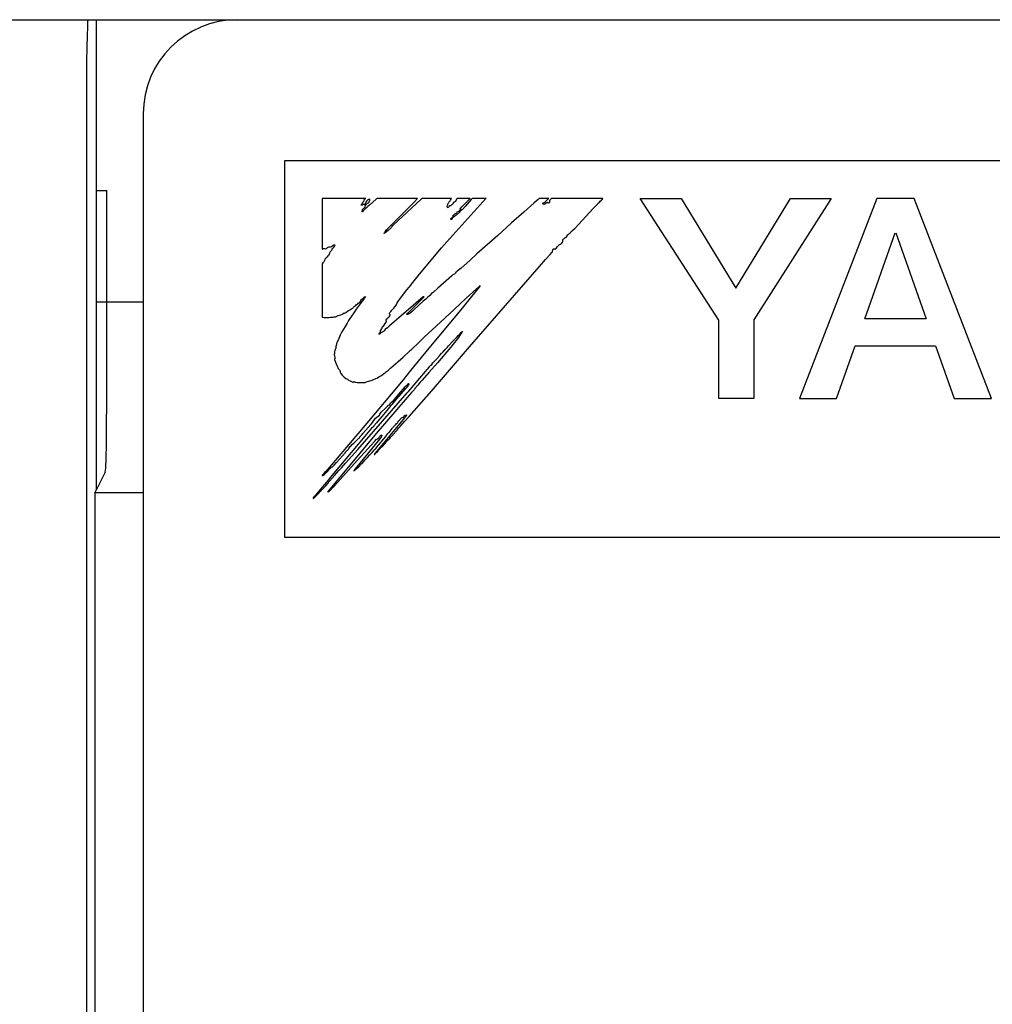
# Model space of a CAD drawing. Extents: x 97 to 1223, y 94 to 848.
# Tile 27 of 38: x 729 to 739, y 645 to 655. Entities that reach past the tile are written whole.
import ezdxf

# ---------------------------------------------------------------- set-up
doc = ezdxf.new("R2010")
doc.units = 0
doc.header["$LTSCALE"] = 69.3
for name, color, linetype in [('ALL_AXIS', 7, 'CONTINUOUS'), ('ALL_CURVE', 7, 'CONTINUOUS'), ('ALL_FEATURES', 7, 'CONTINUOUS')]:
    doc.layers.add(name, color=color, linetype=linetype)

msp = doc.modelspace()

# ---------------------------------------------------------------- linework, layer by layer
at = {"layer": 'ALL_AXIS', "color": 7, "linetype": 'CONTINUOUS'}
msp.add_line((715.3, 655), (729.413, 655), dxfattribs=at)
at = {"layer": 'ALL_CURVE', "color": 4, "linetype": 'CONTINUOUS'}
for p, q in [((731.5, 653.5), (731.5, 649.5)), ((768.5, 653.5), (731.5, 653.5)), ((731.5, 649.5), (749.5, 649.5))]:
    msp.add_line(p, q, dxfattribs=at)
at = {"layer": 'ALL_FEATURES', "color": 7, "linetype": 'CONTINUOUS'}
for p, q in [((715.3, 655), (769, 655)), ((729.5, 655), (729.5, 650)), ((730, 654), (730, 624)), ((729.5, 653.183), (729.614, 653.183)), ((729.613, 651.174), (729.614, 653.183)), ((731.9, 653.1), (731.9, 652.56)), ((732.365, 653.1), (731.9, 653.1)), ((732.324, 653.044), (732.329, 653.051)), ((732.329, 653.051), (732.335, 653.062)), ((732.335, 653.062), (732.341, 653.068)), ((732.341, 653.068), (732.344, 653.071)), ((732.344, 653.071), (732.347, 653.077)), ((732.347, 653.077), (732.349, 653.087)), ((732.349, 653.087), (732.353, 653.091)), ((732.353, 653.091), (732.363, 653.098)), ((732.363, 653.054), (732.36, 653.041)), ((732.363, 653.098), (732.365, 653.1)), ((732.367, 653.062), (732.363, 653.054)), ((732.374, 653.072), (732.367, 653.062)), ((732.383, 653.081), (732.374, 653.072)), ((732.376, 653.044), (732.384, 653.049)), ((732.388, 653.085), (732.383, 653.081)), ((732.384, 653.049), (732.396, 653.055)), ((732.394, 653.088), (732.388, 653.085)), ((732.408, 653.092), (732.394, 653.088)), ((732.396, 653.055), (732.399, 653.058)), ((732.399, 653.058), (732.4, 653.06)), ((732.4, 653.06), (732.402, 653.066)), ((732.402, 653.067), (732.405, 653.075)), ((732.402, 653.066), (732.402, 653.067)), ((732.476, 653.092), (732.405, 653.03)), ((732.405, 653.075), (732.407, 653.079)), ((732.407, 653.079), (732.409, 653.087)), ((732.409, 653.087), (732.408, 653.092)), ((732.48, 653.096), (732.476, 653.092)), ((732.485, 653.1), (732.48, 653.096)), ((732.916, 653.1), (732.485, 653.1)), ((732.642, 652.823), (732.875, 653.058)), ((732.955, 653.091), (732.655, 652.817)), ((732.875, 653.058), (732.914, 653.098)), ((732.914, 653.098), (732.916, 653.1)), ((732.965, 653.1), (732.955, 653.091)), ((733.276, 653.1), (732.965, 653.1)), ((733.228, 652.64), (733.642, 653.098)), ((733.238, 653.044), (733.239, 653.048)), ((733.239, 653.048), (733.248, 653.059)), ((733.248, 653.059), (733.26, 653.074)), ((733.26, 653.074), (733.266, 653.081)), ((733.266, 653.081), (733.273, 653.091)), ((733.273, 653.091), (733.276, 653.1)), ((733.292, 653.047), (733.284, 653.036)), ((733.294, 653.052), (733.292, 653.047)), ((733.297, 653.057), (733.294, 653.052)), ((733.3, 653.06), (733.297, 653.057)), ((733.305, 653.062), (733.3, 653.06)), ((733.311, 653.062), (733.305, 653.062)), ((733.315, 653.066), (733.311, 653.062)), ((733.324, 653.082), (733.315, 653.066)), ((733.33, 653.092), (733.324, 653.082)), ((733.336, 653.1), (733.33, 653.092)), ((733.474, 653.1), (733.336, 653.1)), ((733.386, 653.011), (733.437, 653.062)), ((733.464, 653.065), (733.42, 653.013)), ((733.437, 653.062), (733.456, 653.081)), ((733.456, 653.081), (733.474, 653.1)), ((733.486, 653.089), (733.464, 653.065)), ((733.496, 653.1), (733.486, 653.089)), ((733.644, 653.1), (733.496, 653.1)), ((733.642, 653.098), (733.644, 653.1)), ((734.155, 653.052), (734.044, 652.954)), ((734.197, 653.09), (734.155, 653.052)), ((734.208, 653.1), (734.197, 653.09)), ((734.309, 653.1), (734.208, 653.1)), ((734.248, 653.051), (734.249, 653.052)), ((734.248, 653.047), (734.248, 653.051)), ((734.25, 653.042), (734.248, 653.047)), ((734.249, 653.052), (734.258, 653.055)), ((734.258, 653.055), (734.269, 653.062)), ((734.269, 653.062), (734.283, 653.075)), ((734.28, 653.05), (734.275, 653.044)), ((734.285, 653.054), (734.28, 653.05)), ((734.283, 653.075), (734.291, 653.084)), ((734.293, 653.058), (734.285, 653.054)), ((734.291, 653.084), (734.304, 653.096)), ((734.297, 653.059), (734.293, 653.058)), ((734.3, 653.052), (734.297, 653.059)), ((734.302, 653.051), (734.3, 653.052)), ((734.304, 653.05), (734.302, 653.051)), ((734.304, 653.096), (734.309, 653.1)), ((734.308, 653.051), (734.304, 653.05)), ((734.314, 653.055), (734.308, 653.051)), ((734.317, 653.058), (734.314, 653.055)), ((734.319, 653.079), (734.316, 653.07)), ((734.316, 653.07), (734.317, 653.058)), ((734.323, 653.085), (734.319, 653.079)), ((734.324, 653.086), (734.323, 653.085)), ((734.328, 653.089), (734.324, 653.086)), ((734.331, 653.094), (734.328, 653.089)), ((734.336, 653.1), (734.331, 653.094)), ((734.883, 653.1), (734.336, 653.1)), ((734.826, 653.04), (734.831, 653.046)), ((734.831, 653.046), (734.835, 653.049)), ((734.835, 653.049), (734.844, 653.056)), ((734.844, 653.056), (734.85, 653.062)), ((734.85, 653.062), (734.857, 653.072)), ((734.857, 653.072), (734.869, 653.082)), ((734.869, 653.082), (734.871, 653.084)), ((734.871, 653.084), (734.879, 653.092)), ((734.879, 653.092), (734.883, 653.1)), ((736.116, 651.808), (735.281, 653.1)), ((735.281, 653.1), (735.716, 653.1)), ((735.716, 653.1), (736.296, 652.147)), ((736.296, 652.147), (736.879, 653.1)), ((737.312, 653.1), (736.488, 651.809)), ((736.879, 653.1), (737.312, 653.1)), ((737.795, 653.1), (736.975, 650.975)), ((738.192, 653.1), (737.795, 653.1)), ((739.013, 650.975), (738.192, 653.1)), ((732.314, 653.029), (732.318, 653.036)), ((732.319, 653.027), (732.314, 653.029)), ((732.318, 653.036), (732.324, 653.044)), ((732.326, 653.028), (732.319, 653.027)), ((732.333, 653.03), (732.326, 653.028)), ((732.328, 652.97), (732.33, 652.976)), ((732.328, 652.957), (732.328, 652.97)), ((732.331, 652.958), (732.328, 652.957)), ((732.33, 652.976), (732.331, 652.981)), ((732.331, 652.981), (732.337, 652.99)), ((732.338, 652.967), (732.331, 652.958)), ((732.337, 653.034), (732.333, 653.03)), ((732.341, 653.038), (732.337, 653.034)), ((732.337, 652.99), (732.348, 653)), ((732.345, 652.975), (732.338, 652.967)), ((732.345, 653.04), (732.341, 653.038)), ((732.347, 653.034), (732.345, 653.04)), ((732.36, 652.991), (732.345, 652.975)), ((732.349, 653.031), (732.347, 653.034)), ((732.348, 653), (732.352, 653.004)), ((732.354, 653.033), (732.349, 653.031)), ((732.352, 653.004), (732.358, 653.011)), ((732.357, 653.035), (732.354, 653.033)), ((732.36, 653.041), (732.357, 653.035)), ((732.358, 653.011), (732.363, 653.025)), ((732.376, 653.003), (732.36, 652.991)), ((732.363, 653.025), (732.369, 653.036)), ((732.369, 653.036), (732.376, 653.044)), ((732.387, 653.013), (732.376, 653.003)), ((732.405, 653.03), (732.387, 653.013)), ((733.229, 653.016), (733.233, 653.024)), ((733.229, 653.01), (733.229, 653.016)), ((733.232, 653.005), (733.229, 653.01)), ((733.239, 653), (733.232, 653.005)), ((733.233, 653.024), (733.236, 653.029)), ((733.236, 653.029), (733.238, 653.034)), ((733.238, 653.043), (733.238, 653.044)), ((733.238, 653.034), (733.238, 653.043)), ((733.241, 653.001), (733.239, 653)), ((733.245, 653.006), (733.241, 653.001)), ((733.25, 653.015), (733.245, 653.006)), ((733.254, 653.02), (733.25, 653.015)), ((733.258, 653.022), (733.254, 653.02)), ((733.267, 653.023), (733.258, 653.022)), ((733.276, 653.028), (733.267, 653.023)), ((733.284, 653.036), (733.276, 653.028)), ((733.322, 652.941), (733.327, 652.942)), ((733.327, 652.942), (733.333, 652.946)), ((733.333, 652.946), (733.337, 652.953)), ((733.337, 652.953), (733.339, 652.962)), ((733.339, 652.962), (733.345, 652.962)), ((733.345, 652.962), (733.353, 652.965)), ((733.356, 652.95), (733.348, 652.939)), ((733.353, 652.965), (733.362, 652.972)), ((733.363, 652.96), (733.356, 652.95)), ((733.362, 652.972), (733.373, 652.983)), ((733.37, 652.968), (733.363, 652.96)), ((733.367, 652.989), (733.37, 652.993)), ((733.368, 652.987), (733.367, 652.989)), ((733.373, 652.986), (733.368, 652.987)), ((733.37, 652.993), (733.386, 653.011)), ((733.377, 652.973), (733.37, 652.968)), ((733.375, 652.985), (733.373, 652.986)), ((733.373, 652.983), (733.375, 652.985)), ((733.386, 652.978), (733.377, 652.973)), ((733.392, 652.984), (733.386, 652.978)), ((733.42, 653.013), (733.392, 652.984)), ((734.044, 652.954), (733.914, 652.84)), ((734.255, 653.037), (734.25, 653.042)), ((734.258, 653.036), (734.255, 653.037)), ((734.268, 653.04), (734.258, 653.036)), ((734.275, 653.044), (734.268, 653.04)), ((734.587, 652.782), (734.784, 652.997)), ((734.784, 652.997), (734.792, 653.004)), ((734.792, 653.004), (734.799, 653.01)), ((734.799, 653.01), (734.816, 653.027)), ((734.816, 653.027), (734.826, 653.04)), ((733.269, 652.884), (733.272, 652.889)), ((733.27, 652.879), (733.269, 652.884)), ((733.27, 652.878), (733.27, 652.879)), ((733.274, 652.876), (733.27, 652.878)), ((733.272, 652.889), (733.279, 652.895)), ((733.278, 652.876), (733.274, 652.876)), ((733.28, 652.879), (733.278, 652.876)), ((733.279, 652.895), (733.286, 652.9)), ((733.283, 652.886), (733.28, 652.879)), ((733.288, 652.893), (733.283, 652.886)), ((733.286, 652.9), (733.291, 652.906)), ((733.298, 652.902), (733.288, 652.893)), ((733.291, 652.906), (733.293, 652.912)), ((733.293, 652.917), (733.295, 652.922)), ((733.293, 652.912), (733.293, 652.917)), ((733.295, 652.922), (733.297, 652.924)), ((733.297, 652.924), (733.3, 652.926)), ((733.312, 652.911), (733.298, 652.902)), ((733.3, 652.926), (733.303, 652.928)), ((733.303, 652.928), (733.307, 652.933)), ((733.307, 652.933), (733.313, 652.938)), ((733.326, 652.921), (733.312, 652.911)), ((733.313, 652.938), (733.322, 652.941)), ((733.334, 652.93), (733.326, 652.921)), ((733.341, 652.933), (733.334, 652.93)), ((733.348, 652.939), (733.341, 652.933)), ((733.914, 652.84), (733.768, 652.707)), ((732.57, 652.733), (732.561, 652.727)), ((732.562, 652.731), (732.565, 652.739)), ((732.565, 652.739), (732.566, 652.74)), ((732.566, 652.74), (732.571, 652.749)), ((732.603, 652.76), (732.57, 652.733)), ((732.571, 652.749), (732.584, 652.765)), ((732.584, 652.765), (732.599, 652.78)), ((732.599, 652.78), (732.642, 652.823)), ((732.639, 652.791), (732.603, 652.76)), ((732.641, 652.8), (732.639, 652.791)), ((732.645, 652.808), (732.641, 652.8)), ((732.652, 652.814), (732.645, 652.808)), ((732.655, 652.817), (732.652, 652.814)), ((734.534, 652.732), (734.543, 652.742)), ((734.543, 652.742), (734.549, 652.749)), ((734.549, 652.749), (734.565, 652.762)), ((734.565, 652.762), (734.574, 652.77)), ((734.574, 652.77), (734.587, 652.782)), ((737.667, 651.821), (737.99, 652.733)), ((737.998, 652.733), (738.319, 651.821)), ((732.561, 652.727), (732.562, 652.731)), ((733.171, 652.575), (733.228, 652.64)), ((733.768, 652.707), (733.545, 652.511)), ((734.447, 652.624), (734.456, 652.636)), ((734.456, 652.636), (734.46, 652.645)), ((734.459, 652.659), (734.462, 652.666)), ((734.459, 652.655), (734.459, 652.659)), ((734.46, 652.651), (734.459, 652.655)), ((734.46, 652.645), (734.46, 652.651)), ((734.462, 652.666), (734.469, 652.672)), ((734.469, 652.672), (734.481, 652.68)), ((734.481, 652.68), (734.487, 652.684)), ((734.487, 652.684), (734.498, 652.692)), ((734.498, 652.692), (734.506, 652.702)), ((734.506, 652.702), (734.512, 652.714)), ((734.512, 652.714), (734.515, 652.716)), ((734.515, 652.716), (734.524, 652.723)), ((734.524, 652.723), (734.534, 652.732)), ((731.9, 652.56), (731.904, 652.56)), ((731.904, 652.56), (731.907, 652.564)), ((731.907, 652.564), (731.91, 652.566)), ((731.91, 652.566), (731.915, 652.569)), ((731.915, 652.569), (731.919, 652.569)), ((731.919, 652.569), (731.923, 652.568)), ((731.923, 652.568), (731.933, 652.566)), ((731.933, 652.566), (731.943, 652.568)), ((731.943, 652.568), (731.954, 652.574)), ((731.954, 652.574), (731.959, 652.578)), ((731.959, 652.578), (731.967, 652.583)), ((731.967, 652.583), (731.976, 652.585)), ((731.976, 652.585), (731.984, 652.585)), ((731.983, 652.526), (731.981, 652.519)), ((731.988, 652.533), (731.983, 652.526)), ((731.984, 652.585), (731.99, 652.586)), ((731.993, 652.538), (731.988, 652.533)), ((731.99, 652.586), (732, 652.591)), ((732.001, 652.545), (731.993, 652.538)), ((732, 652.591), (732.018, 652.604)), ((732.004, 652.555), (732.001, 652.545)), ((732.006, 652.564), (732.004, 652.555)), ((732.01, 652.568), (732.006, 652.564)), ((732.018, 652.574), (732.01, 652.568)), ((732.018, 652.604), (732.026, 652.607)), ((732.026, 652.584), (732.018, 652.574)), ((732.026, 652.607), (732.034, 652.607)), ((732.033, 652.596), (732.026, 652.584)), ((732.036, 652.602), (732.033, 652.596)), ((732.034, 652.607), (732.036, 652.607)), ((732.036, 652.607), (732.037, 652.606)), ((732.037, 652.606), (732.036, 652.602)), ((733.042, 652.423), (733.171, 652.575)), ((734.324, 652.505), (734.343, 652.526)), ((734.343, 652.526), (734.349, 652.531)), ((734.349, 652.533), (734.353, 652.557)), ((734.349, 652.531), (734.349, 652.533)), ((734.353, 652.557), (734.355, 652.565)), ((734.355, 652.565), (734.365, 652.565)), ((734.365, 652.565), (734.367, 652.565)), ((734.367, 652.565), (734.378, 652.564)), ((734.378, 652.564), (734.384, 652.565)), ((734.384, 652.565), (734.388, 652.569)), ((734.388, 652.569), (734.399, 652.585)), ((734.399, 652.585), (734.411, 652.598)), ((734.411, 652.598), (734.425, 652.609)), ((734.425, 652.609), (734.437, 652.615)), ((734.437, 652.615), (734.439, 652.616)), ((734.439, 652.616), (734.445, 652.622)), ((734.445, 652.622), (734.447, 652.624)), ((731.92, 652.426), (731.91, 652.415)), ((731.924, 652.432), (731.92, 652.426)), ((731.927, 652.44), (731.924, 652.432)), ((731.929, 652.448), (731.927, 652.44)), ((731.93, 652.45), (731.929, 652.448)), ((731.934, 652.459), (731.93, 652.45)), ((731.941, 652.466), (731.934, 652.459)), ((731.95, 652.471), (731.941, 652.466)), ((731.952, 652.473), (731.95, 652.471)), ((731.955, 652.479), (731.952, 652.473)), ((731.961, 652.489), (731.955, 652.479)), ((731.964, 652.493), (731.961, 652.489)), ((731.971, 652.498), (731.964, 652.493)), ((731.976, 652.507), (731.971, 652.498)), ((731.98, 652.517), (731.976, 652.507)), ((731.981, 652.519), (731.98, 652.517)), ((732.922, 652.278), (733.042, 652.423)), ((733.47, 652.442), (733.378, 652.36)), ((733.545, 652.511), (733.47, 652.442)), ((734.234, 652.402), (734.275, 652.45)), ((734.275, 652.45), (734.324, 652.505)), ((731.903, 652.404), (731.9, 652.395)), ((731.9, 652.395), (731.9, 651.839)), ((731.91, 652.415), (731.903, 652.404)), ((733.322, 652.316), (733.318, 652.307)), ((733.325, 652.317), (733.322, 652.316)), ((733.337, 652.326), (733.325, 652.317)), ((733.378, 652.36), (733.337, 652.326)), ((733.466, 651.522), (734.234, 652.402)), ((732.851, 652.19), (732.922, 652.278)), ((733.281, 652.279), (733.129, 652.146)), ((733.29, 652.287), (733.281, 652.279)), ((733.298, 652.292), (733.29, 652.287)), ((733.31, 652.3), (733.298, 652.292)), ((733.318, 652.307), (733.31, 652.3)), ((732.723, 652.025), (732.803, 652.129)), ((732.803, 652.129), (732.827, 652.158)), ((732.827, 652.158), (732.83, 652.162)), ((732.83, 652.162), (732.832, 652.165)), ((732.832, 652.165), (732.851, 652.19)), ((733.083, 652.105), (733.065, 652.088)), ((733.129, 652.146), (733.083, 652.105)), ((733.432, 652.039), (733.541, 652.139)), ((733.569, 652.157), (733.487, 652.057)), ((733.541, 652.139), (733.575, 652.169)), ((733.58, 652.173), (733.569, 652.157)), ((733.575, 652.169), (733.58, 652.173)), ((729.5, 652), (730, 652)), ((732.294, 651.994), (732.308, 652.006)), ((732.308, 652.006), (732.314, 652.014)), ((732.314, 652.014), (732.321, 652.025)), ((732.327, 652.007), (732.316, 651.993)), ((732.321, 652.025), (732.336, 652.039)), ((732.344, 652.03), (732.327, 652.007)), ((732.336, 652.039), (732.353, 652.053)), ((732.353, 652.044), (732.344, 652.03)), ((732.353, 652.053), (732.362, 652.059)), ((732.362, 652.059), (732.353, 652.044)), ((732.976, 652.053), (732.613, 651.741)), ((732.696, 651.982), (732.707, 652.002)), ((732.707, 652.002), (732.723, 652.025)), ((732.857, 651.928), (732.948, 652.017)), ((732.976, 652.007), (732.874, 651.916)), ((732.948, 652.017), (732.981, 652.051)), ((732.981, 652.054), (732.976, 652.053)), ((733.003, 652.03), (732.976, 652.007)), ((732.986, 652.056), (732.981, 652.054)), ((732.981, 652.051), (732.986, 652.056)), ((733.022, 652.046), (733.003, 652.03)), ((733.044, 652.067), (733.022, 652.046)), ((733.065, 652.088), (733.044, 652.067)), ((733.304, 651.921), (733.432, 652.039)), ((733.487, 652.057), (733.374, 651.917)), ((732.152, 651.889), (732.171, 651.901)), ((732.171, 651.901), (732.182, 651.909)), ((732.182, 651.909), (732.195, 651.916)), ((732.195, 651.916), (732.212, 651.925)), ((732.212, 651.925), (732.226, 651.935)), ((732.226, 651.935), (732.23, 651.939)), ((732.23, 651.939), (732.235, 651.946)), ((732.235, 651.946), (732.242, 651.952)), ((732.242, 651.952), (732.252, 651.957)), ((732.262, 651.922), (732.244, 651.894)), ((732.252, 651.957), (732.253, 651.957)), ((732.253, 651.957), (732.257, 651.96)), ((732.257, 651.96), (732.264, 651.969)), ((732.273, 651.937), (732.262, 651.922)), ((732.262, 651.922), (732.262, 651.922)), ((732.264, 651.969), (732.279, 651.982)), ((732.284, 651.95), (732.273, 651.937)), ((732.279, 651.982), (732.294, 651.994)), ((732.307, 651.979), (732.284, 651.95)), ((732.311, 651.985), (732.307, 651.979)), ((732.316, 651.993), (732.311, 651.985)), ((732.62, 651.887), (732.634, 651.903)), ((732.634, 651.903), (732.641, 651.911)), ((732.641, 651.911), (732.656, 651.925)), ((732.656, 651.925), (732.664, 651.933)), ((732.664, 651.933), (732.674, 651.947)), ((732.674, 651.947), (732.689, 651.967)), ((732.689, 651.967), (732.692, 651.973)), ((732.692, 651.973), (732.696, 651.982)), ((732.811, 651.882), (732.857, 651.928)), ((732.86, 651.902), (732.837, 651.882)), ((732.874, 651.916), (732.86, 651.902)), ((733.374, 651.917), (733.036, 651.508)), ((733.112, 651.742), (733.304, 651.921)), ((731.9, 651.839), (731.918, 651.835)), ((731.918, 651.835), (731.942, 651.834)), ((731.942, 651.834), (731.971, 651.835)), ((731.971, 651.835), (731.989, 651.837)), ((731.989, 651.837), (732.016, 651.839)), ((732.016, 651.839), (732.025, 651.84)), ((732.025, 651.84), (732.045, 651.843)), ((732.045, 651.843), (732.053, 651.846)), ((732.053, 651.846), (732.059, 651.85)), ((732.059, 651.85), (732.073, 651.856)), ((732.073, 651.856), (732.099, 651.864)), ((732.099, 651.864), (732.116, 651.869)), ((732.116, 651.869), (732.123, 651.874)), ((732.123, 651.874), (732.125, 651.877)), ((732.125, 651.877), (732.127, 651.879)), ((732.127, 651.879), (732.138, 651.882)), ((732.138, 651.882), (732.152, 651.889)), ((732.182, 651.801), (732.166, 651.773)), ((732.219, 651.858), (732.182, 651.801)), ((732.23, 651.874), (732.219, 651.858)), ((732.244, 651.894), (732.23, 651.874)), ((732.581, 651.809), (732.583, 651.814)), ((732.581, 651.801), (732.581, 651.809)), ((732.584, 651.792), (732.581, 651.801)), ((732.583, 651.814), (732.585, 651.817)), ((732.584, 651.792), (732.584, 651.792)), ((732.585, 651.788), (732.584, 651.792)), ((732.585, 651.817), (732.589, 651.819)), ((732.589, 651.819), (732.591, 651.821)), ((732.591, 651.821), (732.595, 651.828)), ((732.595, 651.828), (732.597, 651.83)), ((732.597, 651.83), (732.605, 651.833)), ((732.605, 651.833), (732.613, 651.84)), ((732.613, 651.84), (732.62, 651.851)), ((732.617, 651.882), (732.62, 651.887)), ((732.617, 651.875), (732.617, 651.882)), ((732.619, 651.869), (732.617, 651.875)), ((732.624, 651.865), (732.619, 651.869)), ((732.62, 651.851), (732.624, 651.86)), ((732.625, 651.863), (732.624, 651.865)), ((732.624, 651.86), (732.625, 651.863)), ((732.801, 651.868), (732.803, 651.873)), ((732.807, 651.868), (732.801, 651.868)), ((732.803, 651.873), (732.807, 651.879)), ((732.807, 651.879), (732.811, 651.882)), ((732.818, 651.869), (732.807, 651.868)), ((732.826, 651.873), (732.818, 651.869)), ((732.837, 651.882), (732.826, 651.873)), ((736.116, 650.975), (736.116, 651.808)), ((736.488, 651.809), (736.488, 650.975)), ((738.319, 651.821), (737.667, 651.821)), ((732.145, 651.738), (732.112, 651.683)), ((732.166, 651.773), (732.145, 651.738)), ((732.513, 651.673), (732.521, 651.687)), ((732.521, 651.687), (732.523, 651.696)), ((732.523, 651.7), (732.528, 651.705)), ((732.523, 651.696), (732.523, 651.7)), ((732.528, 651.705), (732.533, 651.713)), ((732.533, 651.713), (732.538, 651.726)), ((732.538, 651.726), (732.541, 651.738)), ((732.541, 651.738), (732.542, 651.74)), ((732.542, 651.74), (732.544, 651.74)), ((732.544, 651.74), (732.548, 651.738)), ((732.548, 651.738), (732.551, 651.738)), ((732.551, 651.738), (732.555, 651.743)), ((732.562, 651.694), (732.552, 651.685)), ((732.555, 651.743), (732.56, 651.754)), ((732.56, 651.754), (732.572, 651.77)), ((732.569, 651.703), (732.562, 651.694)), ((732.574, 651.713), (732.569, 651.703)), ((732.572, 651.77), (732.583, 651.784)), ((732.577, 651.713), (732.574, 651.713)), ((732.579, 651.713), (732.577, 651.713)), ((732.584, 651.716), (732.579, 651.713)), ((732.583, 651.784), (732.585, 651.788)), ((732.592, 651.729), (732.584, 651.716)), ((732.595, 651.732), (732.592, 651.729)), ((732.597, 651.731), (732.595, 651.732)), ((732.6, 651.73), (732.597, 651.731)), ((732.613, 651.741), (732.6, 651.73)), ((732.985, 651.624), (733.112, 651.742)), ((733.389, 651.684), (733.39, 651.687)), ((733.39, 651.687), (733.391, 651.687)), ((733.391, 651.687), (733.392, 651.687)), ((733.392, 651.687), (733.393, 651.685)), ((732.077, 651.61), (732.06, 651.574)), ((732.085, 651.629), (732.077, 651.61)), ((732.093, 651.648), (732.085, 651.629)), ((732.112, 651.683), (732.093, 651.648)), ((732.506, 651.661), (732.508, 651.665)), ((732.508, 651.658), (732.506, 651.661)), ((732.508, 651.665), (732.513, 651.673)), ((732.512, 651.654), (732.508, 651.658)), ((732.515, 651.66), (732.512, 651.654)), ((732.518, 651.665), (732.515, 651.66)), ((732.526, 651.672), (732.518, 651.665)), ((732.538, 651.677), (732.526, 651.672)), ((732.539, 651.678), (732.538, 651.677)), ((732.552, 651.685), (732.539, 651.678)), ((732.928, 651.57), (732.985, 651.624)), ((733.243, 651.532), (733.295, 651.587)), ((733.321, 651.585), (733.266, 651.517)), ((733.295, 651.587), (733.335, 651.63)), ((733.35, 651.623), (733.321, 651.585)), ((733.335, 651.63), (733.348, 651.645)), ((733.348, 651.645), (733.363, 651.659)), ((733.361, 651.641), (733.35, 651.623)), ((733.369, 651.649), (733.361, 651.641)), ((733.363, 651.659), (733.378, 651.676)), ((733.378, 651.663), (733.369, 651.649)), ((733.378, 651.676), (733.383, 651.68)), ((733.384, 651.673), (733.378, 651.663)), ((733.383, 651.68), (733.389, 651.684)), ((733.39, 651.677), (733.384, 651.673)), ((733.391, 651.679), (733.39, 651.677)), ((733.393, 651.685), (733.391, 651.679)), ((732.035, 651.483), (732.034, 651.471)), ((732.038, 651.494), (732.035, 651.483)), ((732.042, 651.502), (732.038, 651.494)), ((732.046, 651.506), (732.042, 651.502)), ((732.048, 651.529), (732.046, 651.506)), ((732.049, 651.535), (732.048, 651.529)), ((732.054, 651.56), (732.049, 651.535)), ((732.058, 651.571), (732.054, 651.56)), ((732.06, 651.574), (732.058, 651.571)), ((732.761, 651.413), (732.831, 651.478)), ((732.831, 651.478), (732.842, 651.487)), ((733.036, 651.508), (732.841, 651.271)), ((732.842, 651.487), (732.85, 651.494)), ((732.85, 651.494), (732.928, 651.57)), ((733.062, 651.053), (733.466, 651.522)), ((733.266, 651.517), (733.127, 651.354)), ((733.188, 651.469), (733.196, 651.479)), ((733.196, 651.479), (733.201, 651.484)), ((733.201, 651.484), (733.212, 651.499)), ((733.212, 651.499), (733.232, 651.521)), ((733.232, 651.521), (733.243, 651.532)), ((737.368, 650.975), (737.566, 651.534)), ((737.566, 651.534), (738.42, 651.534)), ((738.42, 651.534), (738.617, 650.975)), ((732.031, 651.451), (732.029, 651.442)), ((732.029, 651.442), (732.03, 651.436)), ((732.03, 651.436), (732.031, 651.43)), ((732.033, 651.459), (732.031, 651.451)), ((732.031, 651.43), (732.035, 651.409)), ((732.034, 651.471), (732.033, 651.459)), ((732.035, 651.396), (732.034, 651.392)), ((732.034, 651.392), (732.034, 651.388)), ((732.034, 651.388), (732.043, 651.36)), ((732.035, 651.409), (732.035, 651.396)), ((732.707, 651.363), (732.761, 651.413)), ((733.091, 651.368), (733.103, 651.377)), ((733.103, 651.377), (733.119, 651.394)), ((733.119, 651.394), (733.148, 651.428)), ((733.148, 651.428), (733.17, 651.454)), ((733.17, 651.454), (733.177, 651.46)), ((733.177, 651.46), (733.188, 651.469)), ((732.043, 651.36), (732.057, 651.324)), ((732.057, 651.324), (732.067, 651.302)), ((732.067, 651.302), (732.073, 651.293)), ((732.073, 651.293), (732.08, 651.284)), ((732.08, 651.284), (732.086, 651.278)), ((732.086, 651.278), (732.09, 651.273)), ((732.086, 651.278), (732.086, 651.278)), ((732.09, 651.273), (732.092, 651.262)), ((732.586, 651.261), (732.597, 651.267)), ((732.597, 651.267), (732.602, 651.271)), ((732.602, 651.271), (732.633, 651.3)), ((732.633, 651.3), (732.707, 651.363)), ((732.841, 651.271), (732.761, 651.172)), ((733.001, 651.261), (733.018, 651.282)), ((733.018, 651.282), (733.027, 651.293)), ((733.027, 651.293), (733.046, 651.317)), ((733.127, 651.354), (733.035, 651.25)), ((733.046, 651.317), (733.053, 651.325)), ((733.053, 651.325), (733.066, 651.336)), ((733.066, 651.336), (733.079, 651.351)), ((733.079, 651.351), (733.088, 651.364)), ((733.088, 651.364), (733.091, 651.368)), ((732.092, 651.262), (732.094, 651.253)), ((732.094, 651.253), (732.101, 651.24)), ((732.101, 651.24), (732.113, 651.223)), ((732.113, 651.223), (732.132, 651.204)), ((732.132, 651.204), (732.134, 651.202)), ((732.134, 651.202), (732.153, 651.188)), ((732.153, 651.188), (732.165, 651.181)), ((732.165, 651.181), (732.172, 651.18)), ((732.172, 651.18), (732.175, 651.177)), ((732.175, 651.177), (732.175, 651.176)), ((732.175, 651.176), (732.183, 651.17)), ((732.183, 651.17), (732.198, 651.16)), ((732.396, 651.157), (732.434, 651.17)), ((732.434, 651.17), (732.446, 651.175)), ((732.446, 651.175), (732.472, 651.185)), ((732.472, 651.185), (732.489, 651.195)), ((732.489, 651.195), (732.505, 651.204)), ((732.505, 651.204), (732.512, 651.209)), ((732.512, 651.209), (732.526, 651.216)), ((732.526, 651.216), (732.536, 651.223)), ((732.536, 651.223), (732.545, 651.23)), ((732.545, 651.23), (732.552, 651.233)), ((732.552, 651.233), (732.554, 651.235)), ((732.554, 651.235), (732.558, 651.239)), ((732.558, 651.239), (732.563, 651.241)), ((732.563, 651.241), (732.567, 651.243)), ((732.567, 651.243), (732.574, 651.251)), ((732.574, 651.251), (732.576, 651.253)), ((732.576, 651.253), (732.586, 651.261)), ((732.761, 651.172), (732.634, 651.019)), ((732.819, 651.047), (733.001, 651.261)), ((732.964, 651.17), (732.943, 651.147)), ((733.035, 651.25), (732.964, 651.17)), ((732.198, 651.16), (732.226, 651.149)), ((732.226, 651.149), (732.231, 651.149)), ((732.231, 651.149), (732.236, 651.15)), ((732.236, 651.15), (732.245, 651.15)), ((732.245, 651.15), (732.252, 651.148)), ((732.252, 651.148), (732.26, 651.146)), ((732.26, 651.146), (732.273, 651.145)), ((732.273, 651.145), (732.282, 651.145)), ((732.282, 651.145), (732.299, 651.145)), ((732.299, 651.145), (732.31, 651.143)), ((732.31, 651.143), (732.317, 651.142)), ((732.317, 651.142), (732.334, 651.143)), ((732.334, 651.143), (732.347, 651.143)), ((732.347, 651.143), (732.357, 651.144)), ((732.357, 651.144), (732.366, 651.148)), ((732.366, 651.148), (732.372, 651.15)), ((732.372, 651.15), (732.38, 651.153)), ((732.38, 651.153), (732.396, 651.157)), ((732.782, 651.076), (732.693, 650.97)), ((732.715, 651.018), (732.782, 651.097)), ((732.782, 651.097), (732.787, 651.103)), ((732.786, 651.076), (732.782, 651.076)), ((732.791, 651.08), (732.786, 651.076)), ((732.787, 651.103), (732.793, 651.107)), ((732.8, 651.091), (732.791, 651.08)), ((732.793, 651.107), (732.799, 651.107)), ((732.799, 651.107), (732.8, 651.108)), ((732.8, 651.108), (732.804, 651.119)), ((732.805, 651.098), (732.8, 651.091)), ((732.804, 651.119), (732.808, 651.123)), ((732.813, 651.107), (732.805, 651.098)), ((732.808, 651.123), (732.811, 651.126)), ((732.811, 651.126), (732.813, 651.13)), ((732.813, 651.13), (732.814, 651.131)), ((732.819, 651.115), (732.813, 651.107)), ((732.814, 651.131), (732.818, 651.133)), ((732.818, 651.133), (732.823, 651.131)), ((732.822, 651.122), (732.819, 651.115)), ((732.823, 651.131), (732.822, 651.122)), ((732.823, 651.131), (732.823, 651.131)), ((732.871, 651.06), (732.867, 651.056)), ((732.878, 651.065), (732.871, 651.06)), ((732.883, 651.073), (732.878, 651.065)), ((732.885, 651.075), (732.883, 651.073)), ((732.887, 651.08), (732.885, 651.075)), ((732.917, 651.115), (732.887, 651.08)), ((732.932, 651.134), (732.917, 651.115)), ((732.943, 651.147), (732.932, 651.134)), ((732.279, 650.432), (732.805, 651.033)), ((732.634, 651.019), (732.318, 650.644)), ((732.806, 650.986), (732.564, 650.705)), ((732.651, 650.942), (732.715, 651.018)), ((732.693, 650.97), (732.657, 650.927)), ((732.805, 651.033), (732.806, 651.034)), ((732.806, 651.034), (732.815, 651.044)), ((732.851, 651.039), (732.806, 650.986)), ((732.815, 651.044), (732.819, 651.047)), ((732.825, 650.782), (733.062, 651.053)), ((732.867, 651.056), (732.851, 651.039)), ((736.488, 650.975), (736.116, 650.975)), ((736.975, 650.975), (737.368, 650.975)), ((738.617, 650.975), (739.013, 650.975)), ((732.53, 650.827), (732.575, 650.872)), ((732.575, 650.872), (732.596, 650.893)), ((732.632, 650.898), (732.589, 650.847)), ((732.596, 650.893), (732.597, 650.897)), ((732.597, 650.897), (732.603, 650.9)), ((732.603, 650.9), (732.607, 650.903)), ((732.607, 650.903), (732.616, 650.908)), ((732.616, 650.908), (732.623, 650.916)), ((732.623, 650.916), (732.627, 650.926)), ((732.627, 650.926), (732.63, 650.929)), ((732.63, 650.929), (732.634, 650.933)), ((732.643, 650.91), (732.632, 650.898)), ((732.634, 650.933), (732.646, 650.94)), ((732.657, 650.927), (732.643, 650.91)), ((732.646, 650.94), (732.651, 650.942)), ((732.441, 650.725), (732.469, 650.763)), ((732.776, 650.769), (732.463, 650.392)), ((732.469, 650.763), (732.47, 650.764)), ((732.47, 650.764), (732.496, 650.787)), ((732.534, 650.782), (732.493, 650.732)), ((732.496, 650.787), (732.512, 650.798)), ((732.512, 650.798), (732.515, 650.807)), ((732.515, 650.807), (732.521, 650.818)), ((732.521, 650.818), (732.53, 650.827)), ((732.589, 650.847), (732.534, 650.782)), ((732.715, 650.735), (732.726, 650.747)), ((732.726, 650.747), (732.73, 650.75)), ((732.73, 650.75), (732.731, 650.752)), ((732.731, 650.752), (732.732, 650.753)), ((732.732, 650.753), (732.735, 650.759)), ((732.735, 650.759), (732.741, 650.765)), ((732.741, 650.765), (732.746, 650.767)), ((732.746, 650.767), (732.749, 650.768)), ((732.749, 650.768), (732.754, 650.773)), ((732.754, 650.773), (732.768, 650.779)), ((732.768, 650.779), (732.77, 650.784)), ((732.77, 650.784), (732.773, 650.788)), ((732.773, 650.788), (732.781, 650.792)), ((732.797, 650.796), (732.776, 650.769)), ((732.777, 650.728), (732.825, 650.782)), ((732.781, 650.792), (732.782, 650.795)), ((732.782, 650.795), (732.783, 650.797)), ((732.783, 650.797), (732.787, 650.798)), ((732.787, 650.798), (732.791, 650.798)), ((732.791, 650.798), (732.799, 650.799)), ((732.799, 650.799), (732.797, 650.796)), ((732.318, 650.644), (732.221, 650.529)), ((732.426, 650.657), (732.285, 650.489)), ((732.334, 650.6), (732.42, 650.698)), ((732.42, 650.698), (732.44, 650.723)), ((732.436, 650.667), (732.426, 650.657)), ((732.446, 650.676), (732.436, 650.667)), ((732.44, 650.723), (732.441, 650.725)), ((732.449, 650.679), (732.446, 650.676)), ((732.45, 650.684), (732.449, 650.681)), ((732.449, 650.681), (732.449, 650.679)), ((732.478, 650.716), (732.45, 650.684)), ((732.564, 650.705), (732.475, 650.6)), ((732.493, 650.732), (732.478, 650.716)), ((732.624, 650.626), (732.644, 650.654)), ((732.644, 650.654), (732.649, 650.661)), ((732.649, 650.661), (732.659, 650.672)), ((732.659, 650.672), (732.676, 650.689)), ((732.676, 650.689), (732.682, 650.696)), ((732.682, 650.696), (732.683, 650.697)), ((732.683, 650.697), (732.691, 650.707)), ((732.691, 650.707), (732.701, 650.715)), ((732.698, 650.638), (732.702, 650.645)), ((732.701, 650.715), (732.704, 650.721)), ((732.702, 650.645), (732.715, 650.661)), ((732.704, 650.721), (732.715, 650.735)), ((732.715, 650.661), (732.723, 650.669)), ((732.723, 650.669), (732.729, 650.676)), ((732.729, 650.676), (732.777, 650.728)), ((732.475, 650.6), (732.216, 650.289)), ((732.255, 650.516), (732.292, 650.551)), ((732.292, 650.551), (732.299, 650.557)), ((732.299, 650.557), (732.301, 650.561)), ((732.301, 650.561), (732.302, 650.565)), ((732.302, 650.565), (732.306, 650.571)), ((732.306, 650.571), (732.313, 650.576)), ((732.313, 650.576), (732.317, 650.579)), ((732.317, 650.579), (732.327, 650.591)), ((732.327, 650.591), (732.334, 650.6)), ((732.457, 650.518), (732.478, 650.541)), ((732.515, 650.546), (732.466, 650.486)), ((732.478, 650.541), (732.48, 650.543)), ((732.48, 650.543), (732.484, 650.543)), ((732.484, 650.543), (732.49, 650.546)), ((732.49, 650.546), (732.504, 650.557)), ((732.504, 650.557), (732.506, 650.561)), ((732.506, 650.561), (732.512, 650.566)), ((732.512, 650.566), (732.517, 650.572)), ((732.528, 650.563), (732.515, 650.546)), ((732.517, 650.572), (732.52, 650.579)), ((732.52, 650.579), (732.521, 650.581)), ((732.521, 650.581), (732.527, 650.583)), ((732.527, 650.583), (732.534, 650.585)), ((732.533, 650.57), (732.528, 650.563)), ((732.535, 650.577), (732.533, 650.57)), ((732.534, 650.585), (732.535, 650.577)), ((732.54, 650.524), (732.555, 650.542)), ((732.555, 650.542), (732.577, 650.568)), ((732.577, 650.568), (732.579, 650.571)), ((732.579, 650.571), (732.58, 650.577)), ((732.58, 650.577), (732.587, 650.587)), ((732.587, 650.587), (732.6, 650.601)), ((732.6, 650.601), (732.603, 650.604)), ((732.602, 650.533), (732.603, 650.534)), ((732.603, 650.604), (732.607, 650.608)), ((732.603, 650.534), (732.607, 650.536)), ((732.607, 650.608), (732.612, 650.612)), ((732.607, 650.536), (732.61, 650.537)), ((732.61, 650.537), (732.614, 650.541)), ((732.612, 650.612), (732.624, 650.626)), ((732.614, 650.541), (732.62, 650.549)), ((732.62, 650.549), (732.621, 650.55)), ((732.621, 650.55), (732.627, 650.558)), ((732.627, 650.558), (732.63, 650.566)), ((732.63, 650.566), (732.634, 650.568)), ((732.634, 650.568), (732.641, 650.575)), ((732.641, 650.575), (732.646, 650.581)), ((732.646, 650.581), (732.652, 650.587)), ((732.652, 650.587), (732.655, 650.588)), ((732.655, 650.588), (732.66, 650.593)), ((732.66, 650.593), (732.664, 650.597)), ((732.664, 650.597), (732.673, 650.608)), ((732.673, 650.608), (732.681, 650.622)), ((732.681, 650.622), (732.688, 650.627)), ((732.688, 650.627), (732.698, 650.638)), ((732.221, 650.529), (731.939, 650.199)), ((732.285, 650.489), (732.003, 650.155)), ((732.149, 650.287), (732.279, 650.432)), ((732.169, 650.425), (732.178, 650.431)), ((732.178, 650.431), (732.18, 650.434)), ((732.18, 650.434), (732.184, 650.441)), ((732.184, 650.441), (732.197, 650.459)), ((732.197, 650.459), (732.201, 650.463)), ((732.201, 650.463), (732.224, 650.488)), ((732.224, 650.488), (732.237, 650.5)), ((732.237, 650.5), (732.242, 650.503)), ((732.242, 650.278), (732.457, 650.518)), ((732.242, 650.503), (732.255, 650.516)), ((732.466, 650.486), (732.269, 650.247)), ((732.459, 650.428), (732.471, 650.441)), ((732.471, 650.441), (732.473, 650.443)), ((732.473, 650.443), (732.486, 650.46)), ((732.486, 650.46), (732.495, 650.475)), ((732.495, 650.475), (732.502, 650.481)), ((732.5, 650.426), (732.506, 650.43)), ((732.502, 650.481), (732.54, 650.524)), ((732.506, 650.43), (732.515, 650.437)), ((732.515, 650.437), (732.52, 650.444)), ((732.52, 650.444), (732.523, 650.448)), ((732.523, 650.448), (732.528, 650.456)), ((732.528, 650.456), (732.537, 650.46)), ((732.537, 650.46), (732.539, 650.461)), ((732.539, 650.461), (732.543, 650.464)), ((732.543, 650.464), (732.554, 650.477)), ((732.554, 650.477), (732.57, 650.497)), ((732.57, 650.497), (732.581, 650.512)), ((732.581, 650.512), (732.585, 650.516)), ((732.585, 650.516), (732.596, 650.527)), ((732.596, 650.527), (732.601, 650.531)), ((732.601, 650.531), (732.602, 650.533)), ((732.054, 650.293), (732.148, 650.401)), ((732.148, 650.401), (732.154, 650.409)), ((732.154, 650.409), (732.157, 650.415)), ((732.157, 650.415), (732.159, 650.418)), ((732.159, 650.418), (732.169, 650.425)), ((732.354, 650.319), (732.369, 650.334)), ((732.369, 650.334), (732.382, 650.347)), ((732.382, 650.347), (732.409, 650.374)), ((732.409, 650.374), (732.422, 650.388)), ((732.422, 650.388), (732.432, 650.4)), ((732.432, 650.4), (732.459, 650.428)), ((732.458, 650.386), (732.454, 650.38)), ((732.454, 650.38), (732.454, 650.378)), ((732.454, 650.378), (732.455, 650.377)), ((732.455, 650.377), (732.457, 650.377)), ((732.457, 650.377), (732.46, 650.38)), ((732.463, 650.392), (732.458, 650.386)), ((732.46, 650.381), (732.463, 650.383)), ((732.46, 650.38), (732.46, 650.381)), ((732.463, 650.383), (732.465, 650.387)), ((732.465, 650.387), (732.47, 650.391)), ((732.47, 650.391), (732.476, 650.396)), ((732.476, 650.396), (732.48, 650.402)), ((732.48, 650.402), (732.483, 650.403)), ((732.483, 650.403), (732.487, 650.404)), ((732.487, 650.404), (732.491, 650.408)), ((732.491, 650.408), (732.493, 650.411)), ((732.493, 650.411), (732.495, 650.416)), ((732.495, 650.416), (732.496, 650.419)), ((732.496, 650.419), (732.5, 650.426)), ((731.975, 650.219), (731.976, 650.224)), ((731.976, 650.224), (731.981, 650.227)), ((731.981, 650.227), (731.986, 650.229)), ((731.986, 650.229), (731.993, 650.235)), ((731.993, 650.235), (731.996, 650.239)), ((731.996, 650.239), (732.001, 650.243)), ((732.001, 650.243), (732.012, 650.249)), ((732.012, 650.249), (732.019, 650.255)), ((732.216, 650.289), (732.018, 650.051)), ((732.019, 650.255), (732.03, 650.266)), ((732.03, 650.266), (732.054, 650.293)), ((732.034, 650.047), (732.242, 650.278)), ((732.083, 650.212), (732.107, 650.238)), ((732.107, 650.238), (732.149, 650.287)), ((732.25, 650.224), (732.241, 650.212)), ((732.266, 650.244), (732.25, 650.224)), ((732.259, 650.22), (732.264, 650.222)), ((732.264, 650.222), (732.27, 650.231)), ((732.269, 650.247), (732.266, 650.244)), ((732.27, 650.231), (732.277, 650.237)), ((732.277, 650.237), (732.286, 650.245)), ((732.286, 650.245), (732.302, 650.258)), ((732.302, 650.258), (732.304, 650.261)), ((732.304, 650.261), (732.306, 650.266)), ((732.306, 650.266), (732.308, 650.271)), ((732.308, 650.271), (732.313, 650.276)), ((732.313, 650.276), (732.319, 650.279)), ((732.319, 650.279), (732.323, 650.281)), ((732.323, 650.281), (732.326, 650.283)), ((732.326, 650.283), (732.34, 650.301)), ((732.34, 650.301), (732.354, 650.319)), ((729.596, 650.192), (729.5, 650)), ((731.903, 650.16), (731.901, 650.156)), ((731.901, 650.156), (731.907, 650.156)), ((731.906, 650.163), (731.903, 650.16)), ((731.919, 650.178), (731.906, 650.163)), ((731.907, 650.156), (731.916, 650.16)), ((731.916, 650.16), (731.921, 650.164)), ((731.928, 650.187), (731.919, 650.178)), ((731.921, 650.164), (731.929, 650.171)), ((731.939, 650.199), (731.928, 650.187)), ((731.929, 650.171), (731.933, 650.177)), ((731.933, 650.177), (731.938, 650.183)), ((731.938, 650.183), (731.942, 650.185)), ((731.942, 650.185), (731.946, 650.187)), ((731.946, 650.187), (731.96, 650.201)), ((731.96, 650.201), (731.963, 650.204)), ((731.963, 650.204), (731.969, 650.209)), ((731.989, 650.137), (731.964, 650.106)), ((731.969, 650.209), (731.97, 650.211)), ((731.97, 650.211), (731.975, 650.219)), ((731.981, 650.096), (732.031, 650.155)), ((731.99, 650.139), (731.989, 650.137)), ((732.003, 650.155), (731.99, 650.139)), ((732.031, 650.155), (732.083, 650.212)), ((732.241, 650.212), (732.239, 650.206)), ((732.239, 650.206), (732.244, 650.208)), ((732.244, 650.208), (732.25, 650.213)), ((732.25, 650.213), (732.252, 650.214)), ((732.252, 650.214), (732.259, 650.22)), ((731.901, 650.032), (731.814, 649.926)), ((731.898, 650.005), (731.905, 650.011)), ((731.964, 650.106), (731.901, 650.032)), ((731.905, 650.011), (731.911, 650.017)), ((731.911, 650.017), (731.94, 650.047)), ((731.94, 650.047), (731.964, 650.075)), ((731.964, 650.075), (731.972, 650.087)), ((732.018, 650.051), (731.967, 649.99)), ((731.972, 650.087), (731.973, 650.091)), ((731.973, 650.091), (731.977, 650.092)), ((731.977, 650.092), (731.981, 650.095)), ((731.981, 650.095), (731.981, 650.096)), ((731.995, 650.003), (732.004, 650.017)), ((732.004, 650.017), (732.013, 650.028)), ((732.013, 650.028), (732.026, 650.039)), ((732.026, 650.039), (732.03, 650.041)), ((732.03, 650.041), (732.034, 650.047)), ((729.486, 649.972), (729.5, 650)), ((729.486, 649.972), (729.486, 625.449)), ((730, 649.972), (729.486, 649.972)), ((731.807, 649.918), (731.806, 649.912)), ((731.806, 649.912), (731.814, 649.915)), ((731.811, 649.924), (731.807, 649.918)), ((731.814, 649.926), (731.811, 649.924)), ((731.814, 649.915), (731.82, 649.921)), ((731.82, 649.921), (731.836, 649.939)), ((731.82, 649.921), (731.82, 649.921)), ((731.836, 649.939), (731.862, 649.965)), ((731.862, 649.965), (731.868, 649.971)), ((731.868, 649.971), (731.877, 649.984)), ((731.877, 649.984), (731.886, 649.992)), ((731.886, 649.992), (731.892, 649.998)), ((731.892, 649.998), (731.893, 649.998)), ((731.893, 649.998), (731.898, 650.005)), ((731.963, 649.985), (731.961, 649.981)), ((731.961, 649.981), (731.966, 649.981)), ((731.967, 649.99), (731.963, 649.985)), ((731.966, 649.981), (731.97, 649.985)), ((731.97, 649.985), (731.972, 649.986)), ((731.972, 649.986), (731.978, 649.989)), ((731.978, 649.989), (731.982, 649.996)), ((731.982, 649.996), (731.988, 650.001)), ((731.988, 650.001), (731.995, 650.003))]:
    msp.add_line(p, q, dxfattribs=at)
for points in [[(729.413, 655), (729.409, 654.981), (729.406, 654.924), (729.403, 654.831), (729.4, 654.707), (729.398, 654.556), (729.397, 654.383), (729.396, 654.195), (729.395, 623.818)], [(729.596, 650.192), (729.601, 650.233), (729.605, 650.335), (729.608, 650.491), (729.611, 650.692), (729.612, 650.925), (729.613, 651.174)]]:
    msp.add_lwpolyline(points, dxfattribs=at)
msp.add_arc((731, 654), 1, 90, 180, dxfattribs=at)

doc.saveas('drawing.dxf')
